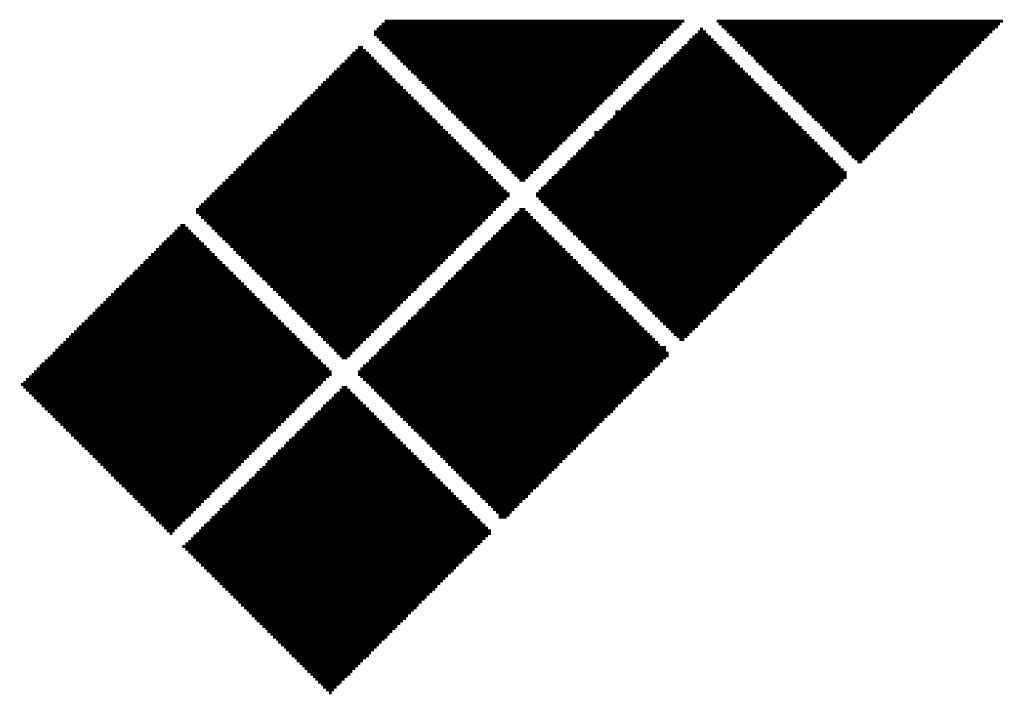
# Model space of a CAD drawing. Extents: x -1.3 to 24.2, y -3.9 to 53.4.
# Tile 43 of 62: x 5.1 to 8.6, y 27.8 to 30.2. Entities that reach past the tile are written whole.
import ezdxf

# ---------------------------------------------------------------- set-up
doc = ezdxf.new("R2010")
doc.units = 0
doc.layers.add('GNSS_22_CLICK_V101_GTO', color=11, linetype='CONTINUOUS')

msp = doc.modelspace()

# ---------------------------------------------------------------- linework, layer by layer
at = {"layer": 'GNSS_22_CLICK_V101_GTO', "const_width": 0.01016}
for points in [[(6.43382, 30.15488), (7.50062, 30.15488)], [(7.61492, 30.15488), (8.63346, 30.15488)], [(6.40588, 30.12694), (7.47268, 30.12694)], [(6.4135, 30.13456), (7.48284, 30.13456)], [(6.42366, 30.14472), (7.49046, 30.14472)], [(7.5565, 30.12694), (7.56666, 30.12694)], [(7.62254, 30.14472), (8.6233, 30.14472)], [(7.6327, 30.13456), (8.61568, 30.13456)], [(7.64286, 30.12694), (8.60552, 30.12694)], [(6.39572, 30.11678), (7.46252, 30.11678)], [(6.39572, 30.10662), (7.45236, 30.10662)], [(6.40588, 30.099), (7.44474, 30.099)], [(6.4135, 30.08884), (7.43458, 30.08884)], [(7.5184, 30.08884), (7.60476, 30.08884)], [(7.52856, 30.099), (7.5946, 30.099)], [(7.53872, 30.10662), (7.58444, 30.10662)], [(7.54888, 30.11678), (7.57682, 30.11678)], [(7.65048, 30.11678), (8.59536, 30.11678)], [(7.66064, 30.10662), (8.5852, 30.10662)], [(7.6708, 30.099), (8.57758, 30.099)], [(7.68096, 30.08884), (8.56742, 30.08884)], [(6.32968, 30.05074), (6.36778, 30.05074)], [(6.33984, 30.0609), (6.35762, 30.0609)], [(6.42366, 30.07868), (7.42442, 30.07868)], [(6.43382, 30.06852), (7.41426, 30.06852)], [(6.44398, 30.0609), (7.40664, 30.0609)], [(6.4516, 30.05074), (7.39648, 30.05074)], [(7.48284, 30.05074), (7.64286, 30.05074)], [(7.49046, 30.0609), (7.6327, 30.0609)], [(7.50062, 30.06852), (7.62254, 30.06852)], [(7.51078, 30.07868), (7.61492, 30.07868)], [(7.68858, 30.07868), (8.55726, 30.07868)], [(7.69874, 30.06852), (8.54964, 30.06852)], [(7.7089, 30.0609), (8.53948, 30.0609)], [(7.71652, 30.05074), (8.52932, 30.05074)], [(6.30174, 30.0228), (6.39572, 30.0228)], [(6.3119, 30.03296), (6.38556, 30.03296)], [(6.31952, 30.04058), (6.37794, 30.04058)], [(6.46176, 30.04058), (7.38632, 30.04058)], [(6.47192, 30.03296), (7.3787, 30.03296)], [(6.47954, 30.0228), (7.36854, 30.0228)], [(7.45236, 30.0228), (7.6708, 30.0228)], [(7.46252, 30.03296), (7.66064, 30.03296)], [(7.47268, 30.04058), (7.65048, 30.04058)], [(7.72668, 30.04058), (8.51916, 30.04058)], [(7.73684, 30.03296), (8.51154, 30.03296)], [(7.747, 30.0228), (8.50138, 30.0228)], [(6.26364, 29.9847), (6.43382, 29.9847)], [(6.2738, 29.99486), (6.42366, 29.99486)], [(6.28142, 30.00248), (6.4135, 30.00248)], [(6.29158, 30.01264), (6.40588, 30.01264)], [(6.4897, 30.01264), (7.35838, 30.01264)], [(6.49986, 30.00248), (7.34822, 30.00248)], [(6.51002, 29.99486), (7.3406, 29.99486)], [(6.51764, 29.9847), (7.33044, 29.9847)], [(7.41426, 29.9847), (7.7089, 29.9847)], [(7.42442, 29.99486), (7.69874, 29.99486)], [(7.43458, 30.00248), (7.68858, 30.00248)], [(7.44474, 30.01264), (7.68096, 30.01264)], [(7.75462, 30.01264), (8.49122, 30.01264)], [(7.76478, 30.00248), (8.4836, 30.00248)], [(7.77494, 29.99486), (8.47344, 29.99486)], [(7.78256, 29.9847), (8.46328, 29.9847)], [(6.22554, 29.9466), (6.47192, 29.9466)], [(6.2357, 29.95676), (6.46176, 29.95676)], [(6.24586, 29.96692), (6.4516, 29.96692)], [(6.25348, 29.97454), (6.44398, 29.97454)], [(6.5278, 29.97454), (7.32028, 29.97454)], [(6.53796, 29.96692), (7.31266, 29.96692)], [(6.54812, 29.95676), (7.3025, 29.95676)], [(6.55574, 29.9466), (7.29234, 29.9466)], [(7.3787, 29.9466), (7.747, 29.9466)], [(7.38632, 29.95676), (7.73684, 29.95676)], [(7.39648, 29.96692), (7.72668, 29.96692)], [(7.40664, 29.97454), (7.71652, 29.97454)], [(7.79272, 29.97454), (8.45312, 29.97454)], [(7.80288, 29.96692), (8.4455, 29.96692)], [(7.81304, 29.95676), (8.43534, 29.95676)], [(7.82066, 29.9466), (8.42518, 29.9466)], [(6.18744, 29.9085), (6.51002, 29.9085)], [(6.1976, 29.91866), (6.49986, 29.91866)], [(6.20776, 29.92882), (6.4897, 29.92882)], [(6.21538, 29.93644), (6.47954, 29.93644)], [(6.5659, 29.93644), (7.28218, 29.93644)], [(6.57606, 29.92882), (7.27456, 29.92882)], [(6.58368, 29.91866), (7.2644, 29.91866)], [(6.59384, 29.9085), (7.25424, 29.9085)], [(7.3406, 29.9085), (7.78256, 29.9085)], [(7.34822, 29.91866), (7.77494, 29.91866)], [(7.35838, 29.92882), (7.76478, 29.92882)], [(7.36854, 29.93644), (7.75462, 29.93644)], [(7.83082, 29.93644), (8.41756, 29.93644)], [(7.84098, 29.92882), (8.4074, 29.92882)], [(7.8486, 29.91866), (8.39724, 29.91866)], [(7.85876, 29.9085), (8.38708, 29.9085)], [(6.1595, 29.88056), (6.53796, 29.88056)], [(6.16966, 29.89072), (6.5278, 29.89072)], [(6.17982, 29.89834), (6.51764, 29.89834)], [(6.604, 29.89834), (7.24662, 29.89834)], [(6.61416, 29.89072), (7.23646, 29.89072)], [(6.62178, 29.88056), (7.2263, 29.88056)], [(7.31266, 29.88056), (7.81304, 29.88056)], [(7.32028, 29.89072), (7.80288, 29.89072)], [(7.33044, 29.89834), (7.79272, 29.89834)], [(7.86892, 29.89834), (8.37946, 29.89834)], [(7.87908, 29.89072), (8.3693, 29.89072)], [(7.8867, 29.88056), (8.35914, 29.88056)], [(6.1214, 29.84246), (6.57606, 29.84246)], [(6.13156, 29.85262), (6.5659, 29.85262)], [(6.14172, 29.86278), (6.55574, 29.86278)], [(6.14934, 29.8704), (6.54812, 29.8704)], [(6.63194, 29.8704), (7.21614, 29.8704)], [(6.6421, 29.86278), (7.20852, 29.86278)], [(6.64972, 29.85262), (7.19836, 29.85262)], [(6.65988, 29.84246), (7.1882, 29.84246)], [(7.27456, 29.84246), (7.8486, 29.84246)], [(7.28218, 29.85262), (7.84098, 29.85262)], [(7.29234, 29.86278), (7.83082, 29.86278)], [(7.3025, 29.8704), (7.82066, 29.8704)], [(7.89686, 29.8704), (8.35152, 29.8704)], [(7.90702, 29.86278), (8.34136, 29.86278)], [(7.91718, 29.85262), (8.3312, 29.85262)], [(7.9248, 29.84246), (8.32104, 29.84246)], [(6.0833, 29.80436), (6.61416, 29.80436)], [(6.09346, 29.81452), (6.604, 29.81452)], [(6.10362, 29.82468), (6.59384, 29.82468)], [(6.11378, 29.8323), (6.58368, 29.8323)], [(6.67004, 29.8323), (7.18058, 29.8323)], [(6.6802, 29.82468), (7.17042, 29.82468)], [(6.68782, 29.81452), (7.16026, 29.81452)], [(6.69798, 29.80436), (7.1501, 29.80436)], [(7.23646, 29.80436), (7.8867, 29.80436)], [(7.24662, 29.81452), (7.87908, 29.81452)], [(7.25424, 29.8323), (7.85876, 29.8323)], [(7.25424, 29.82468), (7.86892, 29.82468)], [(7.93496, 29.8323), (8.31342, 29.8323)], [(7.94512, 29.82468), (8.30326, 29.82468)], [(7.95274, 29.81452), (8.2931, 29.81452)], [(7.9629, 29.80436), (8.28294, 29.80436)], [(6.05536, 29.77642), (6.6421, 29.77642)], [(6.06552, 29.78658), (6.63194, 29.78658)], [(6.07568, 29.79674), (6.62178, 29.79674)], [(6.70814, 29.79674), (7.14248, 29.79674)], [(6.71576, 29.78658), (7.13232, 29.78658)], [(6.72592, 29.77642), (7.12216, 29.77642)], [(7.20852, 29.77642), (7.91718, 29.77642)], [(7.21614, 29.78658), (7.90702, 29.78658)], [(7.2263, 29.79674), (7.89686, 29.79674)], [(7.97306, 29.79674), (8.27532, 29.79674)], [(7.98322, 29.78658), (8.26516, 29.78658)], [(7.99084, 29.77642), (8.255, 29.77642)], [(6.01726, 29.73832), (6.6802, 29.73832)], [(6.02742, 29.74848), (6.67004, 29.74848)], [(6.03758, 29.75864), (6.65988, 29.75864)], [(6.04774, 29.76626), (6.64972, 29.76626)], [(6.73608, 29.76626), (7.11454, 29.76626)], [(6.74624, 29.75864), (7.10438, 29.75864)], [(6.75386, 29.74848), (7.09422, 29.74848)], [(6.76402, 29.73832), (7.08406, 29.73832)], [(7.17042, 29.73832), (7.95274, 29.73832)], [(7.18058, 29.75864), (7.93496, 29.75864)], [(7.18058, 29.74848), (7.94512, 29.74848)], [(7.19836, 29.76626), (7.9248, 29.76626)], [(8.001, 29.76626), (8.24738, 29.76626)], [(8.01116, 29.75864), (8.23722, 29.75864)], [(8.01878, 29.74848), (8.22706, 29.74848)], [(8.02894, 29.73832), (8.2169, 29.73832)], [(5.97916, 29.70022), (6.71576, 29.70022)], [(5.98932, 29.71038), (6.70814, 29.71038)], [(5.99948, 29.72054), (6.69798, 29.72054)], [(6.00964, 29.7307), (6.68782, 29.7307)], [(6.77418, 29.7307), (7.07644, 29.7307)], [(6.7818, 29.72054), (7.06628, 29.72054)], [(6.79196, 29.71038), (7.05612, 29.71038)], [(6.80212, 29.70022), (7.0485, 29.70022)], [(7.13232, 29.70022), (7.99084, 29.70022)], [(7.14248, 29.71038), (7.98322, 29.71038)], [(7.1501, 29.72054), (7.97306, 29.72054)], [(7.16026, 29.7307), (7.9629, 29.7307)], [(8.0391, 29.7307), (8.20928, 29.7307)], [(8.04926, 29.72054), (8.19912, 29.72054)], [(8.05688, 29.71038), (8.18896, 29.71038)], [(8.06704, 29.70022), (8.18134, 29.70022)], [(5.9436, 29.66466), (6.75386, 29.66466)], [(5.95122, 29.67228), (6.74624, 29.67228)], [(5.96138, 29.68244), (6.73608, 29.68244)], [(5.97154, 29.6926), (6.72592, 29.6926)], [(6.81228, 29.6926), (7.03834, 29.6926)], [(6.8199, 29.68244), (7.02818, 29.68244)], [(6.83006, 29.67228), (7.01802, 29.67228)], [(6.84022, 29.66466), (7.0104, 29.66466)], [(7.09422, 29.66466), (8.02894, 29.66466)], [(7.10438, 29.67228), (8.01878, 29.67228)], [(7.11454, 29.68244), (8.01116, 29.68244)], [(7.12216, 29.6926), (8.001, 29.6926)], [(8.0772, 29.6926), (8.17118, 29.6926)], [(8.08482, 29.68244), (8.16102, 29.68244)], [(8.09498, 29.67228), (8.15086, 29.67228)], [(8.10514, 29.66466), (8.14324, 29.66466)], [(5.91312, 29.63418), (6.7818, 29.63418)], [(5.92328, 29.64434), (6.77418, 29.64434)], [(5.93344, 29.6545), (6.76402, 29.6545)], [(6.84784, 29.6545), (7.00024, 29.6545)], [(6.858, 29.64434), (6.99008, 29.64434)], [(6.86816, 29.63418), (6.98246, 29.63418)], [(7.06628, 29.63418), (8.05688, 29.63418)], [(7.07644, 29.64434), (8.04926, 29.64434)], [(7.08406, 29.6545), (8.0391, 29.6545)], [(8.1153, 29.6545), (8.13308, 29.6545)], [(5.87756, 29.59862), (6.8199, 29.59862)], [(5.88518, 29.60624), (6.81228, 29.60624)], [(5.89534, 29.6164), (6.80212, 29.6164)], [(5.9055, 29.62656), (6.79196, 29.62656)], [(6.87832, 29.62656), (6.9723, 29.62656)], [(6.88594, 29.6164), (6.96214, 29.6164)], [(6.8961, 29.60624), (6.95198, 29.60624)], [(6.90626, 29.59862), (6.94436, 29.59862)], [(7.02818, 29.59862), (8.0772, 29.59862)], [(7.03834, 29.60624), (8.0772, 29.60624)], [(7.0485, 29.6164), (8.0772, 29.6164)], [(7.05612, 29.62656), (8.06704, 29.62656)], [(5.83946, 29.56052), (6.858, 29.56052)], [(5.84708, 29.56814), (6.84784, 29.56814)], [(5.85724, 29.5783), (6.84022, 29.5783)], [(5.8674, 29.58846), (6.83006, 29.58846)], [(6.91388, 29.58846), (6.9342, 29.58846)], [(6.99008, 29.56052), (8.0391, 29.56052)], [(7.00024, 29.56814), (8.04926, 29.56814)], [(7.0104, 29.5783), (8.05688, 29.5783)], [(7.01802, 29.58846), (8.06704, 29.58846)], [(5.80136, 29.52242), (6.86816, 29.52242)], [(5.81152, 29.53258), (6.87832, 29.53258)], [(5.81914, 29.5402), (6.87832, 29.5402)], [(5.8293, 29.55036), (6.86816, 29.55036)], [(6.9723, 29.5402), (8.01878, 29.5402)], [(6.9723, 29.53258), (8.01116, 29.53258)], [(6.98246, 29.55036), (8.02894, 29.55036)], [(6.98246, 29.52242), (8.001, 29.52242)], [(5.77342, 29.49448), (6.84022, 29.49448)], [(5.78104, 29.5021), (6.84784, 29.5021)], [(5.7912, 29.51226), (6.858, 29.51226)], [(6.99008, 29.51226), (7.99084, 29.51226)], [(7.00024, 29.5021), (7.98322, 29.5021)], [(7.0104, 29.49448), (7.97306, 29.49448)], [(5.76326, 29.48432), (6.83006, 29.48432)], [(5.76326, 29.47416), (6.8199, 29.47416)], [(5.77342, 29.46654), (6.81228, 29.46654)], [(5.78104, 29.45638), (6.80212, 29.45638)], [(6.88594, 29.45638), (6.96214, 29.45638)], [(6.8961, 29.46654), (6.95198, 29.46654)], [(6.90626, 29.47416), (6.94436, 29.47416)], [(6.91388, 29.48432), (6.9342, 29.48432)], [(7.01802, 29.48432), (7.9629, 29.48432)], [(7.02818, 29.47416), (7.95274, 29.47416)], [(7.03834, 29.46654), (7.94512, 29.46654)], [(7.0485, 29.45638), (7.93496, 29.45638)], [(5.69722, 29.41828), (5.73532, 29.41828)], [(5.70738, 29.42844), (5.72516, 29.42844)], [(5.7912, 29.44622), (6.79196, 29.44622)], [(5.80136, 29.43606), (6.7818, 29.43606)], [(5.81152, 29.42844), (6.77418, 29.42844)], [(5.81914, 29.41828), (6.76402, 29.41828)], [(6.84784, 29.41828), (7.00024, 29.41828)], [(6.858, 29.42844), (6.99008, 29.42844)], [(6.86816, 29.43606), (6.98246, 29.43606)], [(6.87832, 29.44622), (6.9723, 29.44622)], [(7.05612, 29.44622), (7.9248, 29.44622)], [(7.06628, 29.43606), (7.91718, 29.43606)], [(7.07644, 29.42844), (7.90702, 29.42844)], [(7.08406, 29.41828), (7.89686, 29.41828)], [(5.66928, 29.39034), (5.76326, 29.39034)], [(5.67944, 29.39796), (5.7531, 29.39796)], [(5.68706, 29.40812), (5.74548, 29.40812)], [(5.8293, 29.40812), (6.75386, 29.40812)], [(5.83946, 29.39796), (6.74624, 29.39796)], [(5.84708, 29.39034), (6.73608, 29.39034)], [(6.8199, 29.39034), (7.02818, 29.39034)], [(6.83006, 29.39796), (7.01802, 29.39796)], [(6.84022, 29.40812), (7.0104, 29.40812)], [(7.09422, 29.40812), (7.8867, 29.40812)], [(7.10438, 29.39796), (7.87908, 29.39796)], [(7.11454, 29.39034), (7.86892, 29.39034)], [(5.63118, 29.35224), (5.80136, 29.35224)], [(5.64134, 29.3624), (5.7912, 29.3624)], [(5.64896, 29.37002), (5.78104, 29.37002)], [(5.65912, 29.38018), (5.77342, 29.38018)], [(5.85724, 29.38018), (6.72592, 29.38018)], [(5.8674, 29.37002), (6.71576, 29.37002)], [(5.87756, 29.3624), (6.70814, 29.3624)], [(5.88518, 29.35224), (6.69798, 29.35224)], [(6.7818, 29.35224), (7.06628, 29.35224)], [(6.79196, 29.3624), (7.05612, 29.3624)], [(6.80212, 29.37002), (7.0485, 29.37002)], [(6.81228, 29.38018), (7.03834, 29.38018)], [(7.12216, 29.38018), (7.85876, 29.38018)], [(7.13232, 29.37002), (7.8486, 29.37002)], [(7.14248, 29.3624), (7.84098, 29.3624)], [(7.1501, 29.35224), (7.83082, 29.35224)], [(5.59308, 29.31414), (5.83946, 29.31414)], [(5.60324, 29.3243), (5.8293, 29.3243)], [(5.6134, 29.33192), (5.81914, 29.33192)], [(5.62102, 29.34208), (5.81152, 29.34208)], [(5.89534, 29.34208), (6.68782, 29.34208)], [(5.9055, 29.33192), (6.6802, 29.33192)], [(5.91312, 29.3243), (6.67004, 29.3243)], [(5.92328, 29.31414), (6.65988, 29.31414)], [(6.74624, 29.31414), (7.10438, 29.31414)], [(6.75386, 29.3243), (7.09422, 29.3243)], [(6.76402, 29.33192), (7.08406, 29.33192)], [(6.77418, 29.34208), (7.07644, 29.34208)], [(7.16026, 29.34208), (7.82066, 29.34208)], [(7.17042, 29.33192), (7.81304, 29.33192)], [(7.18058, 29.3243), (7.80288, 29.3243)], [(7.1882, 29.31414), (7.79272, 29.31414)], [(5.56514, 29.2862), (5.8674, 29.2862)], [(5.5753, 29.29636), (5.85724, 29.29636)], [(5.58292, 29.30398), (5.84708, 29.30398)], [(5.93344, 29.30398), (6.64972, 29.30398)], [(5.9436, 29.29636), (6.6421, 29.29636)], [(5.95122, 29.2862), (6.63194, 29.2862)], [(6.71576, 29.2862), (7.13232, 29.2862)], [(6.72592, 29.29636), (7.12216, 29.29636)], [(6.73608, 29.30398), (7.11454, 29.30398)], [(7.19836, 29.30398), (7.78256, 29.30398)], [(7.20852, 29.29636), (7.77494, 29.29636)], [(7.21614, 29.2862), (7.76478, 29.2862)], [(5.52704, 29.2481), (5.9055, 29.2481)], [(5.5372, 29.25826), (5.89534, 29.25826)], [(5.54482, 29.26588), (5.88518, 29.26588)], [(5.55498, 29.27604), (5.87756, 29.27604)], [(5.96138, 29.27604), (6.62178, 29.27604)], [(5.97154, 29.26588), (6.61416, 29.26588)], [(5.97916, 29.25826), (6.604, 29.25826)], [(5.98932, 29.2481), (6.59384, 29.2481)], [(6.6802, 29.2481), (7.17042, 29.2481)], [(6.68782, 29.25826), (7.16026, 29.25826)], [(6.69798, 29.26588), (7.1501, 29.26588)], [(6.70814, 29.27604), (7.14248, 29.27604)], [(7.2263, 29.27604), (7.75462, 29.27604)], [(7.23646, 29.26588), (7.747, 29.26588)], [(7.24662, 29.25826), (7.73684, 29.25826)], [(7.25424, 29.2481), (7.72668, 29.2481)], [(5.48894, 29.21), (5.9436, 29.21)], [(5.4991, 29.22016), (5.93344, 29.22016)], [(5.50926, 29.23032), (5.92328, 29.23032)], [(5.51688, 29.23794), (5.91312, 29.23794)], [(5.99948, 29.23794), (6.58368, 29.23794)], [(6.00964, 29.23032), (6.57606, 29.23032)], [(6.01726, 29.22016), (6.5659, 29.22016)], [(6.02742, 29.21), (6.55574, 29.21)], [(6.6421, 29.21), (7.20852, 29.21)], [(6.64972, 29.22016), (7.19836, 29.22016)], [(6.65988, 29.23032), (7.1882, 29.23032)], [(6.67004, 29.23794), (7.18058, 29.23794)], [(7.2644, 29.23794), (7.71652, 29.23794)], [(7.27456, 29.23032), (7.7089, 29.23032)], [(7.28218, 29.22016), (7.69874, 29.22016)], [(7.29234, 29.21), (7.68858, 29.21)], [(5.461, 29.18206), (5.97154, 29.18206)], [(5.47116, 29.19222), (5.96138, 29.19222)], [(5.47878, 29.19984), (5.95122, 29.19984)], [(6.03758, 29.19984), (6.54812, 29.19984)], [(6.04774, 29.19222), (6.53796, 29.19222)], [(6.05536, 29.18206), (6.5278, 29.18206)], [(6.61416, 29.18206), (7.23646, 29.18206)], [(6.62178, 29.19222), (7.2263, 29.19222)], [(6.63194, 29.19984), (7.21614, 29.19984)], [(7.3025, 29.19984), (7.68096, 29.19984)], [(7.31266, 29.19222), (7.6708, 29.19222)], [(7.32028, 29.18206), (7.66064, 29.18206)], [(5.4229, 29.14396), (6.00964, 29.14396)], [(5.43306, 29.15412), (5.99948, 29.15412)], [(5.44322, 29.16428), (5.98932, 29.16428)], [(5.45084, 29.1719), (5.97916, 29.1719)], [(6.06552, 29.1719), (6.51764, 29.1719)], [(6.07568, 29.16428), (6.51002, 29.16428)], [(6.0833, 29.15412), (6.49986, 29.15412)], [(6.09346, 29.14396), (6.4897, 29.14396)], [(6.57606, 29.14396), (7.27456, 29.14396)], [(6.58368, 29.15412), (7.2644, 29.15412)], [(6.59384, 29.16428), (7.25424, 29.16428)], [(6.604, 29.1719), (7.24662, 29.1719)], [(7.33044, 29.1719), (7.65048, 29.1719)], [(7.3406, 29.16428), (7.64286, 29.16428)], [(7.34822, 29.15412), (7.6327, 29.15412)], [(7.35838, 29.14396), (7.62254, 29.14396)], [(5.3848, 29.10586), (6.04774, 29.10586)], [(5.39496, 29.11602), (6.03758, 29.11602)], [(5.40512, 29.12618), (6.02742, 29.12618)], [(5.41274, 29.1338), (6.01726, 29.1338)], [(6.10362, 29.1338), (6.47954, 29.1338)], [(6.11378, 29.12618), (6.47192, 29.12618)], [(6.1214, 29.11602), (6.46176, 29.11602)], [(6.13156, 29.10586), (6.4516, 29.10586)], [(6.53796, 29.10586), (7.31266, 29.10586)], [(6.54812, 29.11602), (7.3025, 29.11602)], [(6.55574, 29.12618), (7.29234, 29.12618)], [(6.5659, 29.1338), (7.28218, 29.1338)], [(7.36854, 29.1338), (7.61492, 29.1338)], [(7.3787, 29.12618), (7.60476, 29.12618)], [(7.38632, 29.11602), (7.5946, 29.11602)], [(7.39648, 29.10586), (7.58444, 29.10586)], [(5.3467, 29.06776), (6.0833, 29.06776)], [(5.35686, 29.07792), (6.07568, 29.07792)], [(5.36702, 29.08808), (6.06552, 29.08808)], [(5.37718, 29.09824), (6.05536, 29.09824)], [(6.14172, 29.09824), (6.44398, 29.09824)], [(6.14934, 29.08808), (6.43382, 29.08808)], [(6.1595, 29.07792), (6.42366, 29.07792)], [(6.16966, 29.06776), (6.4135, 29.06776)], [(6.49986, 29.06776), (7.34822, 29.06776)], [(6.51002, 29.07792), (7.3406, 29.07792)], [(6.51764, 29.08808), (7.33044, 29.08808)], [(6.5278, 29.09824), (7.32028, 29.09824)], [(7.40664, 29.09824), (7.57682, 29.09824)], [(7.41426, 29.08808), (7.56666, 29.08808)], [(7.42442, 29.07792), (7.5565, 29.07792)], [(7.43458, 29.06776), (7.54888, 29.06776)], [(5.31114, 29.0322), (6.1214, 29.0322)], [(5.31876, 29.03982), (6.11378, 29.03982)], [(5.32892, 29.04998), (6.10362, 29.04998)], [(5.33908, 29.06014), (6.09346, 29.06014)], [(6.17982, 29.06014), (6.40588, 29.06014)], [(6.18744, 29.04998), (6.39572, 29.04998)], [(6.1976, 29.03982), (6.38556, 29.03982)], [(6.20776, 29.0322), (6.37794, 29.0322)], [(6.46176, 29.0322), (7.38632, 29.0322)], [(6.47192, 29.03982), (7.3787, 29.03982)], [(6.47954, 29.04998), (7.36854, 29.04998)], [(6.4897, 29.06014), (7.35838, 29.06014)], [(7.44474, 29.06014), (7.53872, 29.06014)], [(7.45236, 29.04998), (7.52856, 29.04998)], [(7.46252, 29.03982), (7.5184, 29.03982)], [(7.47268, 29.0322), (7.51078, 29.0322)], [(5.28066, 29.00172), (6.14934, 29.00172)], [(5.29082, 29.01188), (6.14172, 29.01188)], [(5.30098, 29.02204), (6.13156, 29.02204)], [(6.21538, 29.02204), (6.36778, 29.02204)], [(6.22554, 29.01188), (6.35762, 29.01188)], [(6.2357, 29.00172), (6.34746, 29.00172)], [(6.43382, 29.00172), (7.41426, 29.00172)], [(6.44398, 29.01188), (7.40664, 29.01188)], [(6.4516, 29.02204), (7.39648, 29.02204)], [(7.48284, 29.02204), (7.50062, 29.02204)], [(5.2451, 28.96362), (6.18744, 28.96362)], [(5.25272, 28.97378), (6.17982, 28.97378)], [(5.26288, 28.98394), (6.16966, 28.98394)], [(5.27304, 28.9941), (6.1595, 28.9941)], [(6.24586, 28.9941), (6.33984, 28.9941)], [(6.25348, 28.98394), (6.32968, 28.98394)], [(6.26364, 28.97378), (6.31952, 28.97378)], [(6.2738, 28.96362), (6.3119, 28.96362)], [(6.39572, 28.96362), (7.44474, 28.96362)], [(6.40588, 28.97378), (7.44474, 28.97378)], [(6.4135, 28.98394), (7.43458, 28.98394)], [(6.42366, 28.9941), (7.43458, 28.9941)], [(5.207, 28.92806), (6.22554, 28.92806)], [(5.21462, 28.93568), (6.21538, 28.93568)], [(5.22478, 28.94584), (6.20776, 28.94584)], [(5.23494, 28.956), (6.1976, 28.956)], [(6.28142, 28.956), (6.30174, 28.956)], [(6.35762, 28.92806), (7.40664, 28.92806)], [(6.36778, 28.93568), (7.41426, 28.93568)], [(6.37794, 28.94584), (7.42442, 28.94584)], [(6.38556, 28.956), (7.43458, 28.956)], [(5.17906, 28.89758), (6.24586, 28.89758)], [(5.18668, 28.90774), (6.24586, 28.90774)], [(5.19684, 28.9179), (6.2357, 28.9179)], [(6.33984, 28.90774), (7.38632, 28.90774)], [(6.33984, 28.89758), (7.3787, 28.89758)], [(6.34746, 28.9179), (7.39648, 28.9179)], [(5.14096, 28.86202), (6.20776, 28.86202)], [(5.14858, 28.86964), (6.21538, 28.86964)], [(5.15874, 28.8798), (6.22554, 28.8798)], [(5.1689, 28.88996), (6.2357, 28.88996)], [(6.34746, 28.88996), (7.36854, 28.88996)], [(6.35762, 28.8798), (7.35838, 28.8798)], [(6.36778, 28.86964), (7.34822, 28.86964)], [(6.37794, 28.86202), (7.3406, 28.86202)], [(5.14858, 28.85186), (6.1976, 28.85186)], [(5.15874, 28.8417), (6.18744, 28.8417)], [(5.1689, 28.83154), (6.17982, 28.83154)], [(5.17906, 28.82392), (6.16966, 28.82392)], [(6.25348, 28.82392), (6.32968, 28.82392)], [(6.26364, 28.83154), (6.31952, 28.83154)], [(6.2738, 28.8417), (6.3119, 28.8417)], [(6.28142, 28.85186), (6.30174, 28.85186)], [(6.38556, 28.85186), (7.33044, 28.85186)], [(6.39572, 28.8417), (7.32028, 28.8417)], [(6.40588, 28.83154), (7.31266, 28.83154)], [(6.4135, 28.82392), (7.3025, 28.82392)], [(5.18668, 28.81376), (6.1595, 28.81376)], [(5.19684, 28.8036), (6.14934, 28.8036)], [(5.207, 28.79598), (6.14172, 28.79598)], [(6.22554, 28.79598), (6.35762, 28.79598)], [(6.2357, 28.8036), (6.34746, 28.8036)], [(6.24586, 28.81376), (6.33984, 28.81376)], [(6.42366, 28.81376), (7.29234, 28.81376)], [(6.43382, 28.8036), (7.28218, 28.8036)], [(6.44398, 28.79598), (7.27456, 28.79598)], [(5.21462, 28.78582), (6.13156, 28.78582)], [(5.22478, 28.77566), (6.1214, 28.77566)], [(5.23494, 28.7655), (6.11378, 28.7655)], [(5.2451, 28.75788), (6.10362, 28.75788)], [(6.18744, 28.75788), (6.39572, 28.75788)], [(6.1976, 28.7655), (6.38556, 28.7655)], [(6.20776, 28.77566), (6.37794, 28.77566)], [(6.21538, 28.78582), (6.36778, 28.78582)], [(6.4516, 28.78582), (7.2644, 28.78582)], [(6.46176, 28.77566), (7.25424, 28.77566)], [(6.47192, 28.7655), (7.24662, 28.7655)], [(6.47954, 28.75788), (7.23646, 28.75788)], [(5.25272, 28.74772), (6.09346, 28.74772)], [(5.26288, 28.73756), (6.0833, 28.73756)], [(5.27304, 28.72994), (6.07568, 28.72994)], [(5.28066, 28.71978), (6.06552, 28.71978)], [(6.14934, 28.71978), (6.43382, 28.71978)], [(6.1595, 28.72994), (6.42366, 28.72994)], [(6.16966, 28.73756), (6.4135, 28.73756)], [(6.17982, 28.74772), (6.40588, 28.74772)], [(6.4897, 28.74772), (7.2263, 28.74772)], [(6.49986, 28.73756), (7.21614, 28.73756)], [(6.51002, 28.72994), (7.20852, 28.72994)], [(6.51764, 28.71978), (7.19836, 28.71978)], [(5.29082, 28.70962), (6.05536, 28.70962)], [(5.30098, 28.69946), (6.04774, 28.69946)], [(5.31114, 28.69184), (6.03758, 28.69184)], [(6.1214, 28.69184), (6.46176, 28.69184)], [(6.13156, 28.69946), (6.4516, 28.69946)], [(6.14172, 28.70962), (6.44398, 28.70962)], [(6.5278, 28.70962), (7.1882, 28.70962)], [(6.53796, 28.69946), (7.18058, 28.69946)], [(6.54812, 28.69184), (7.17042, 28.69184)], [(5.31876, 28.68168), (6.02742, 28.68168)], [(5.32892, 28.67152), (6.01726, 28.67152)], [(5.33908, 28.6639), (6.00964, 28.6639)], [(5.3467, 28.65374), (5.99948, 28.65374)], [(6.0833, 28.65374), (6.49986, 28.65374)], [(6.09346, 28.6639), (6.4897, 28.6639)], [(6.10362, 28.67152), (6.47954, 28.67152)], [(6.11378, 28.68168), (6.47192, 28.68168)], [(6.55574, 28.68168), (7.16026, 28.68168)], [(6.5659, 28.67152), (7.1501, 28.67152)], [(6.57606, 28.6639), (7.14248, 28.6639)], [(6.58368, 28.65374), (7.13232, 28.65374)], [(5.35686, 28.64358), (5.98932, 28.64358)], [(5.36702, 28.63342), (5.97916, 28.63342)], [(5.37718, 28.6258), (5.97154, 28.6258)], [(5.3848, 28.61564), (5.96138, 28.61564)], [(6.04774, 28.61564), (6.53796, 28.61564)], [(6.05536, 28.6258), (6.5278, 28.6258)], [(6.06552, 28.63342), (6.51764, 28.63342)], [(6.07568, 28.64358), (6.51002, 28.64358)], [(6.59384, 28.64358), (7.12216, 28.64358)], [(6.604, 28.63342), (7.11454, 28.63342)], [(6.61416, 28.6258), (7.10438, 28.6258)], [(6.62178, 28.61564), (7.09422, 28.61564)], [(5.39496, 28.60548), (5.95122, 28.60548)], [(5.40512, 28.59786), (5.9436, 28.59786)], [(5.41274, 28.5877), (5.93344, 28.5877)], [(5.4229, 28.57754), (5.92328, 28.57754)], [(6.00964, 28.57754), (6.57606, 28.57754)], [(6.01726, 28.5877), (6.5659, 28.5877)], [(6.02742, 28.59786), (6.55574, 28.59786)], [(6.03758, 28.60548), (6.54812, 28.60548)], [(6.63194, 28.60548), (7.08406, 28.60548)], [(6.6421, 28.59786), (7.07644, 28.59786)], [(6.64972, 28.5877), (7.06628, 28.5877)], [(6.65988, 28.57754), (7.05612, 28.57754)], [(5.43306, 28.56738), (5.91312, 28.56738)], [(5.44322, 28.55976), (5.9055, 28.55976)], [(5.45084, 28.5496), (5.89534, 28.5496)], [(5.97916, 28.5496), (6.604, 28.5496)], [(5.98932, 28.55976), (6.59384, 28.55976)], [(5.99948, 28.56738), (6.58368, 28.56738)], [(6.67004, 28.56738), (7.0485, 28.56738)], [(6.6802, 28.55976), (7.03834, 28.55976)], [(6.68782, 28.5496), (7.02818, 28.5496)], [(5.461, 28.53944), (5.88518, 28.53944)], [(5.47116, 28.52928), (5.87756, 28.52928)], [(5.47878, 28.52166), (5.8674, 28.52166)], [(5.48894, 28.5115), (5.85724, 28.5115)], [(5.9436, 28.5115), (6.6421, 28.5115)], [(5.95122, 28.52166), (6.63194, 28.52166)], [(5.96138, 28.52928), (6.62178, 28.52928)], [(5.97154, 28.53944), (6.61416, 28.53944)], [(6.69798, 28.53944), (7.01802, 28.53944)], [(6.70814, 28.52928), (7.0104, 28.52928)], [(6.71576, 28.52166), (7.00024, 28.52166)], [(6.72592, 28.5115), (6.99008, 28.5115)], [(5.4991, 28.50134), (5.84708, 28.50134)], [(5.50926, 28.49372), (5.83946, 28.49372)], [(5.51688, 28.48356), (5.8293, 28.48356)], [(5.52704, 28.4734), (5.81914, 28.4734)], [(5.9055, 28.4734), (6.6802, 28.4734)], [(5.91312, 28.48356), (6.67004, 28.48356)], [(5.92328, 28.49372), (6.65988, 28.49372)], [(5.93344, 28.50134), (6.64972, 28.50134)], [(6.73608, 28.50134), (6.98246, 28.50134)], [(6.74624, 28.49372), (6.9723, 28.49372)], [(6.75386, 28.48356), (6.96214, 28.48356)], [(6.76402, 28.4734), (6.95198, 28.4734)], [(5.5372, 28.46324), (5.81152, 28.46324)], [(5.54482, 28.45562), (5.80136, 28.45562)], [(5.55498, 28.44546), (5.7912, 28.44546)], [(5.87756, 28.44546), (6.70814, 28.44546)], [(5.88518, 28.45562), (6.69798, 28.45562)], [(5.89534, 28.46324), (6.68782, 28.46324)], [(6.77418, 28.46324), (6.94436, 28.46324)], [(6.7818, 28.45562), (6.9342, 28.45562)], [(6.79196, 28.44546), (6.92404, 28.44546)], [(5.56514, 28.4353), (5.78104, 28.4353)], [(5.5753, 28.42768), (5.77342, 28.42768)], [(5.58292, 28.41752), (5.76326, 28.41752)], [(5.59308, 28.40736), (5.7531, 28.40736)], [(5.83946, 28.40736), (6.74624, 28.40736)], [(5.84708, 28.41752), (6.73608, 28.41752)], [(5.85724, 28.42768), (6.72592, 28.42768)], [(5.8674, 28.4353), (6.71576, 28.4353)], [(6.80212, 28.4353), (6.91388, 28.4353)], [(6.81228, 28.42768), (6.90626, 28.42768)], [(6.8199, 28.41752), (6.8961, 28.41752)], [(6.83006, 28.40736), (6.88594, 28.40736)], [(5.60324, 28.3972), (5.74548, 28.3972)], [(5.6134, 28.38958), (5.73532, 28.38958)], [(5.62102, 28.37942), (5.72516, 28.37942)], [(5.63118, 28.36926), (5.715, 28.36926)], [(5.80136, 28.36926), (6.7818, 28.36926)], [(5.81152, 28.37942), (6.77418, 28.37942)], [(5.81914, 28.38958), (6.76402, 28.38958)], [(5.8293, 28.3972), (6.75386, 28.3972)], [(6.84022, 28.3972), (6.87832, 28.3972)], [(6.84022, 28.38958), (6.86816, 28.38958)], [(5.64134, 28.36164), (5.70738, 28.36164)], [(5.64896, 28.35148), (5.69722, 28.35148)], [(5.65912, 28.34132), (5.68706, 28.34132)], [(5.77342, 28.34132), (6.81228, 28.34132)], [(5.78104, 28.35148), (6.80212, 28.35148)], [(5.7912, 28.36164), (6.79196, 28.36164)], [(5.66928, 28.33116), (5.67944, 28.33116)], [(5.73532, 28.30322), (6.7818, 28.30322)], [(5.74548, 28.31338), (6.79196, 28.31338)], [(5.7531, 28.32354), (6.80212, 28.32354)], [(5.76326, 28.33116), (6.81228, 28.33116)], [(5.715, 28.28544), (6.76402, 28.28544)], [(5.72516, 28.2956), (6.77418, 28.2956)], [(5.72516, 28.27528), (6.75386, 28.27528)], [(5.73532, 28.26512), (6.74624, 28.26512)], [(5.74548, 28.2575), (6.73608, 28.2575)], [(5.7531, 28.24734), (6.72592, 28.24734)], [(5.76326, 28.23718), (6.71576, 28.23718)], [(5.77342, 28.22956), (6.70814, 28.22956)], [(5.78104, 28.2194), (6.69798, 28.2194)], [(5.7912, 28.20924), (6.68782, 28.20924)], [(5.80136, 28.19908), (6.6802, 28.19908)], [(5.81152, 28.19146), (6.67004, 28.19146)], [(5.81914, 28.1813), (6.65988, 28.1813)], [(5.8293, 28.17114), (6.64972, 28.17114)], [(5.83946, 28.16352), (6.6421, 28.16352)], [(5.84708, 28.15336), (6.63194, 28.15336)], [(5.85724, 28.1432), (6.62178, 28.1432)], [(5.8674, 28.13304), (6.61416, 28.13304)], [(5.87756, 28.12542), (6.604, 28.12542)], [(5.88518, 28.11526), (6.59384, 28.11526)], [(5.89534, 28.1051), (6.58368, 28.1051)], [(5.9055, 28.09748), (6.57606, 28.09748)], [(5.91312, 28.08732), (6.5659, 28.08732)], [(5.92328, 28.07716), (6.55574, 28.07716)], [(5.93344, 28.067), (6.54812, 28.067)], [(5.9436, 28.05938), (6.53796, 28.05938)], [(5.95122, 28.04922), (6.5278, 28.04922)], [(5.96138, 28.03906), (6.51764, 28.03906)], [(5.97154, 28.0289), (6.51002, 28.0289)], [(5.97916, 28.02128), (6.49986, 28.02128)], [(5.98932, 28.01112), (6.4897, 28.01112)], [(5.99948, 28.00096), (6.47954, 28.00096)], [(6.00964, 27.99334), (6.47192, 27.99334)], [(6.01726, 27.98318), (6.46176, 27.98318)], [(6.02742, 27.97302), (6.4516, 27.97302)], [(6.03758, 27.96286), (6.44398, 27.96286)], [(6.04774, 27.95524), (6.43382, 27.95524)], [(6.05536, 27.94508), (6.42366, 27.94508)], [(6.06552, 27.93492), (6.4135, 27.93492)], [(6.07568, 27.9273), (6.40588, 27.9273)], [(6.0833, 27.91714), (6.39572, 27.91714)], [(6.09346, 27.90698), (6.38556, 27.90698)], [(6.10362, 27.89682), (6.37794, 27.89682)], [(6.11378, 27.8892), (6.36778, 27.8892)], [(6.1214, 27.87904), (6.35762, 27.87904)], [(6.13156, 27.86888), (6.34746, 27.86888)], [(6.14172, 27.86126), (6.33984, 27.86126)], [(6.14934, 27.8511), (6.32968, 27.8511)], [(6.1595, 27.84094), (6.31952, 27.84094)], [(6.16966, 27.83078), (6.3119, 27.83078)], [(6.17982, 27.82316), (6.30174, 27.82316)], [(6.18744, 27.813), (6.29158, 27.813)], [(6.1976, 27.80284), (6.28142, 27.80284)], [(6.20776, 27.79522), (6.2738, 27.79522)], [(6.21538, 27.78506), (6.26364, 27.78506)], [(6.22554, 27.7749), (6.25348, 27.7749)], [(6.2357, 27.76474), (6.24586, 27.76474)]]:
    msp.add_lwpolyline(points, dxfattribs=at)

doc.saveas('drawing.dxf')
